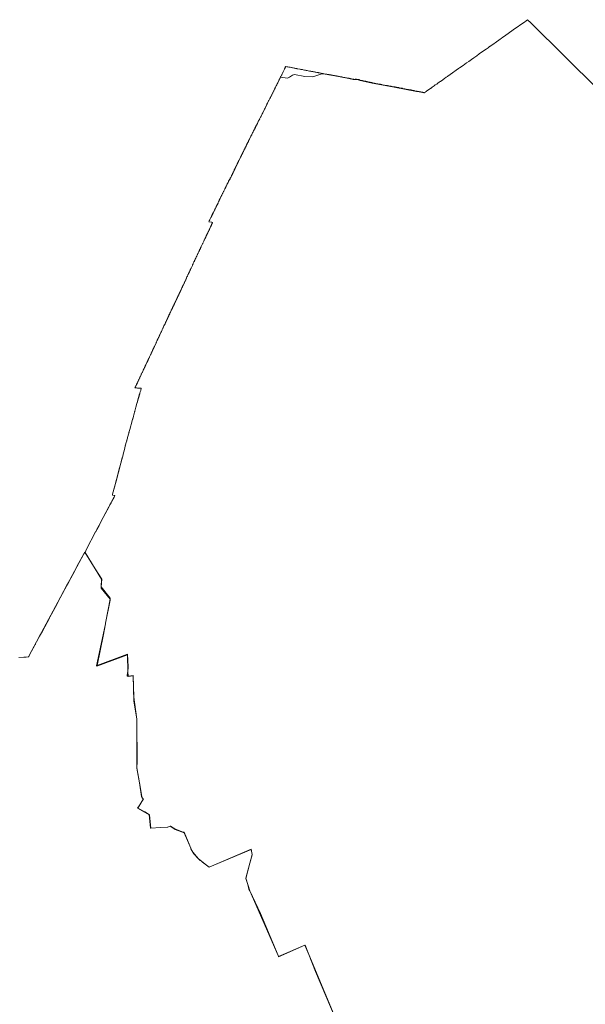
# Model space of a CAD drawing. Header units: metres. Extents: x 114241 to 171506, y 438344 to 479588.
# Tile 9 of 10: x 141515 to 152601, y 458729 to 478027. Entities that reach past the tile are written whole.
import ezdxf

# ---------------------------------------------------------------- set-up
doc = ezdxf.new("R2010")
doc.units = ezdxf.units.M
doc.header["$MEASUREMENT"] = 0
doc.layers.add('N-WA-KG-ONDERHOUDGRENS-O', color=170, linetype='Continuous', lineweight=18)

msp = doc.modelspace()

# ---------------------------------------------------------------- linework, layer by layer
at = {"layer": 'N-WA-KG-ONDERHOUDGRENS-O'}
for points in [[(147808, 458205), (147180, 459706), (147104, 459887), (146587, 459664), (146578, 459682), (146025, 460951), (145984, 461075), (145945, 461194), (146026, 461494), (146071, 461658), (146070, 461662), (146052, 461764), (145318, 461453), (145228, 461417), (145227, 461416), (145152, 461473), (145148, 461476), (145077, 461531), (145020, 461580), (144930, 461677), (144910, 461712), (144872, 461778), (144869, 461782), (144867, 461788), (144736, 462104), (144716, 462104), (144553, 462165), (144468, 462221), (144452, 462214), (144418, 462200), (144276, 462193), (144086, 462184), (144079, 462184), (144054, 462443), (143827, 462572), (143867, 462636), (143867, 462636), (143941, 462756), (143928, 462765), (143924, 462767), (143922, 462771), (143906, 462800), (143863, 463068), (143808, 463362), (143814, 463402), (143819, 463441), (143813, 464297), (143811, 464316), (143753, 464747), (143741, 465174), (143638, 465160), (143628, 465159), (143624, 465166), (143626, 465229), (143636, 465246), (143641, 465345), (143630, 465590), (143032, 465366), (143021, 465362), (143198, 466184), (143198, 466202), (143198, 466202), (143198, 466202), (143198, 466202), (143291, 466652), (143291, 466689), (143114, 466908), (143118, 467063), (142994, 467263), (142797, 467582), (142824, 467652), (143003, 467987), (143004, 467990), (143009, 467999), (143012, 468003), (143028, 468034), (143070, 468114), (143100, 468170), (143368, 468672), (143371, 468678), (143374, 468683), (143374, 468683), (143380, 468694), (143380, 468695), (143380, 468695), (143380, 468695), (143370, 468698), (143331, 468710), (143331, 468710), (143331, 468710), (143331, 468710), (143331, 468710), (143331, 468713), (143334, 468724), (143334, 468724), (143404, 468984), (143498, 469337), (143527, 469450), (143540, 469500), (143541, 469504), (143556, 469560), (143567, 469603), (143575, 469633), (143609, 469765), (143612, 469775), (143612, 469775), (143613, 469778), (143613, 469780), (143616, 469789), (143620, 469804), (143620, 469804), (143620, 469804), (143620, 469805), (143626, 469825), (143629, 469836), (143636, 469859), (143647, 469904), (143653, 469926), (143657, 469939), (143658, 469941), (143660, 469949), (143661, 469953), (143672, 469995), (143677, 470013), (143687, 470049), (143704, 470109), (143728, 470197), (143731, 470205), (143736, 470226), (143744, 470255), (143747, 470263), (143751, 470278), (143759, 470308), (143761, 470314), (143764, 470328), (143765, 470332), (143767, 470339), (143769, 470346), (143771, 470351), (143793, 470433), (143812, 470504), (143867, 470693), (143871, 470707), (143878, 470733), (143886, 470757), (143899, 470803), (143899, 470803), (143897, 470804), (143895, 470804), (143894, 470804), (143882, 470804), (143873, 470805), (143859, 470806), (143833, 470807), (143823, 470808), (143822, 470808), (143821, 470808), (143790, 470810), (143781, 470810), (143779, 470810), (143779, 470811), (143777, 470811), (143774, 470811), (143774, 470811), (143774, 470812), (143776, 470815), (143777, 470819), (143781, 470826), (143782, 470829), (143785, 470834), (143792, 470849), (143796, 470858), (143800, 470866), (143805, 470878), (143806, 470878), (143815, 470898), (143815, 470899), (143818, 470904), (143821, 470910), (143828, 470926), (143830, 470929), (143833, 470935), (143835, 470940), (143838, 470946), (143844, 470959), (143850, 470971), (143853, 470978), (143854, 470981), (143855, 470982), (143855, 470982), (143855, 470983), (143859, 470990), (143863, 470999), (143863, 471000), (143864, 471002), (143868, 471009), (143869, 471011), (143872, 471018), (143878, 471031), (143879, 471034), (143884, 471045), (143886, 471048), (143889, 471054), (143894, 471064), (143899, 471076), (143904, 471086), (143905, 471088), (143910, 471098), (143910, 471100), (143917, 471113), (143919, 471119), (143927, 471136), (143934, 471150), (143935, 471151), (143935, 471153), (143937, 471156), (143941, 471165), (143942, 471168), (143944, 471172), (143946, 471175), (143950, 471184), (143954, 471193), (143958, 471201), (143962, 471209), (143963, 471211), (143967, 471220), (143968, 471222), (143972, 471230), (143976, 471239), (143977, 471240), (143980, 471246), (143982, 471252), (144021, 471334), (144030, 471353), (144031, 471355), (144036, 471367), (144046, 471388), (144050, 471397), (144055, 471407), (144056, 471408), (144057, 471412), (144062, 471422), (144071, 471442), (144079, 471459), (144082, 471464), (144089, 471479), (144092, 471487), (144093, 471489), (144095, 471493), (144100, 471503), (144101, 471506), (144102, 471507), (144103, 471511), (144195, 471709), (144197, 471712), (144202, 471723), (144206, 471730), (144207, 471732), (144207, 471734), (144208, 471736), (144212, 471743), (144217, 471755), (144218, 471756), (144218, 471756), (144220, 471762), (144222, 471765), (144223, 471767), (144224, 471770), (144225, 471771), (144227, 471775), (144227, 471777), (144229, 471780), (144233, 471789), (144237, 471797), (144240, 471804), (144241, 471806), (144245, 471814), (144249, 471823), (144253, 471831), (144256, 471838), (144257, 471841), (144262, 471852), (144267, 471862), (144277, 471883), (144282, 471895), (144285, 471901), (144286, 471902), (144287, 471904), (144288, 471907), (144288, 471907), (144292, 471917), (144299, 471930), (144306, 471945), (144310, 471955), (144316, 471968), (144322, 471979), (144326, 471989), (144331, 472000), (144335, 472007), (144343, 472026), (144346, 472031), (144349, 472039), (144352, 472045), (144353, 472046), (144354, 472048), (144357, 472054), (144360, 472060), (144363, 472068), (144371, 472083), (144375, 472091), (144375, 472093), (144377, 472096), (144377, 472097), (144380, 472104), (144385, 472114), (144390, 472124), (144390, 472124), (144395, 472136), (144396, 472136), (144401, 472149), (144403, 472152), (144406, 472158), (144409, 472164), (144414, 472175), (144416, 472180), (144417, 472183), (144419, 472187), (144423, 472194), (144425, 472198), (144426, 472200), (144430, 472210), (144434, 472218), (144435, 472221), (144438, 472227), (144440, 472231), (144441, 472234), (144444, 472241), (144667, 472711), (144670, 472717), (144672, 472722), (144676, 472731), (144678, 472735), (144685, 472750), (144689, 472758), (144695, 472771), (144703, 472788), (144716, 472816), (144716, 472817), (144720, 472825), (144723, 472831), (144731, 472847), (144738, 472862), (144742, 472871), (144748, 472884), (144752, 472894), (144756, 472901), (144764, 472920), (144767, 472924), (144769, 472930), (144775, 472942), (144779, 472952), (144779, 472952), (144781, 472955), (144787, 472967), (144794, 472984), (144799, 472994), (144802, 473000), (144803, 473002), (144805, 473008), (144810, 473018), (144813, 473025), (144817, 473034), (144823, 473046), (144824, 473047), (144826, 473052), (144828, 473057), (144832, 473065), (144834, 473069), (144837, 473076), (144838, 473078), (144839, 473081), (144840, 473083), (144842, 473087), (144859, 473125), (144862, 473131), (144870, 473147), (144875, 473157), (144880, 473169), (144887, 473182), (144894, 473198), (144899, 473209), (144901, 473213), (144903, 473219), (144905, 473222), (144909, 473230), (144911, 473234), (144914, 473240), (144918, 473251), (144923, 473261), (144928, 473272), (144931, 473280), (144936, 473289), (144939, 473296), (144942, 473302), (144955, 473331), (144956, 473333), (144960, 473341), (144961, 473344), (144964, 473350), (144971, 473364), (144976, 473376), (144977, 473378), (144985, 473395), (144989, 473401), (144994, 473412), (144996, 473418), (144997, 473419), (145000, 473425), (145000, 473426), (145003, 473432), (145008, 473443), (145013, 473452), (145018, 473462), (145023, 473474), (145026, 473481), (145032, 473492), (145034, 473498), (145036, 473500), (145037, 473502), (145040, 473509), (145042, 473514), (145046, 473521), (145049, 473529), (145053, 473536), (145057, 473545), (145060, 473552), (145064, 473560), (145066, 473565), (145067, 473567), (145067, 473567), (145071, 473575), (145073, 473578), (145074, 473581), (145080, 473594), (145085, 473606), (145092, 473619), (145099, 473635), (145103, 473643), (145105, 473647), (145111, 473660), (145117, 473673), (145119, 473676), (145123, 473685), (145127, 473694), (145133, 473706), (145134, 473709), (145137, 473715), (145141, 473723), (145145, 473731), (145147, 473736), (145150, 473744), (145154, 473752), (145155, 473754), (145157, 473757), (145160, 473763), (145164, 473772), (145165, 473775), (145166, 473776), (145178, 473801), (145182, 473810), (145184, 473814), (145202, 473852), (145202, 473853), (145203, 473854), (145208, 473866), (145213, 473877), (145214, 473877), (145219, 473888), (145222, 473895), (145223, 473898), (145232, 473916), (145233, 473918), (145237, 473926), (145243, 473939), (145244, 473942), (145245, 473943), (145256, 473967), (145257, 473970), (145261, 473976), (145263, 473980), (145263, 473982), (145268, 473992), (145269, 473994), (145269, 473995), (145270, 473996), (145271, 473998), (145272, 474000), (145272, 474000), (145274, 474004), (145274, 474004), (145290, 474040), (145294, 474048), (145296, 474053), (145296, 474053), (145296, 474053), (145296, 474053), (145294, 474054), (145280, 474056), (145277, 474056), (145274, 474057), (145220, 474065), (145220, 474065), (145221, 474066), (145226, 474077), (145227, 474079), (145227, 474079), (145229, 474082), (145231, 474087), (145232, 474088), (145235, 474095), (145236, 474098), (145240, 474104), (145242, 474110), (145248, 474122), (145254, 474134), (145261, 474147), (145265, 474155), (145265, 474156), (145265, 474156), (145268, 474163), (145274, 474174), (145275, 474177), (145276, 474179), (145278, 474181), (145279, 474184), (145282, 474191), (145291, 474208), (145297, 474221), (145302, 474231), (145304, 474235), (145310, 474248), (145314, 474256), (145320, 474267), (145332, 474291), (145337, 474302), (145341, 474311), (145349, 474327), (145353, 474335), (145355, 474340), (145355, 474340), (145356, 474341), (145363, 474356), (145367, 474364), (145370, 474370), (145375, 474380), (145379, 474388), (145381, 474392), (145385, 474401), (145391, 474411), (145396, 474422), (145399, 474428), (145401, 474433), (145406, 474444), (145406, 474444), (145406, 474444), (145406, 474445), (145414, 474460), (145414, 474460), (145414, 474460), (145419, 474472), (145422, 474478), (145423, 474480), (145424, 474483), (145427, 474490), (145435, 474508), (145439, 474516), (145444, 474525), (145450, 474536), (145455, 474546), (145460, 474555), (145460, 474556), (145463, 474561), (145466, 474566), (145472, 474579), (145475, 474586), (145482, 474599), (145482, 474601), (145483, 474603), (145489, 474614), (145492, 474621), (145492, 474621), (145492, 474621), (145496, 474629), (145496, 474629), (145496, 474629), (145520, 474678), (145520, 474678), (145520, 474678), (145520, 474678), (145528, 474693), (145534, 474706), (145534, 474706), (145534, 474706), (145536, 474711), (145540, 474718), (145555, 474749), (145559, 474757), (145563, 474765), (145571, 474782), (145573, 474786), (145579, 474798), (145581, 474802), (145583, 474806), (145584, 474807), (145593, 474825), (145593, 474825), (145593, 474825), (145594, 474828), (145599, 474838), (145605, 474850), (145610, 474861), (145613, 474868), (145616, 474873), (145616, 474873), (145616, 474873), (145616, 474873), (145617, 474874), (145619, 474879), (145625, 474889), (145625, 474889), (145625, 474889), (145630, 474897), (145633, 474901), (145638, 474910), (145640, 474914), (145642, 474918), (145646, 474926), (145650, 474933), (145654, 474941), (145659, 474951), (145661, 474955), (145666, 474964), (145669, 474971), (145672, 474978), (145677, 474987), (145681, 474995), (145683, 475000), (145686, 475007), (145689, 475012), (145693, 475021), (145696, 475026), (145699, 475034), (145701, 475037), (145702, 475040), (145705, 475046), (145709, 475055), (145715, 475067), (145719, 475077), (145720, 475079), (145721, 475082), (145725, 475090), (145727, 475093), (145730, 475100), (145734, 475109), (145734, 475109), (145734, 475109), (145738, 475117), (145741, 475124), (145742, 475126), (145864, 475373), (145865, 475375), (145865, 475375), (145865, 475375), (145867, 475380), (145869, 475383), (145887, 475420), (145887, 475420), (145887, 475420), (145891, 475429), (145893, 475432), (145893, 475432), (145893, 475433), (145894, 475434), (145895, 475436), (145896, 475439), (145899, 475445), (145905, 475455), (145906, 475458), (145909, 475463), (145910, 475465), (145911, 475468), (145915, 475475), (145920, 475486), (145925, 475496), (145927, 475500), (145929, 475504), (145932, 475510), (145935, 475516), (145937, 475520), (145942, 475530), (145944, 475535), (145948, 475542), (145951, 475549), (145954, 475555), (145956, 475559), (145958, 475562), (145959, 475565), (145963, 475573), (145967, 475581), (145970, 475589), (145972, 475593), (145973, 475594), (145979, 475606), (145981, 475610), (145985, 475617), (145986, 475620), (145990, 475627), (145994, 475635), (145997, 475641), (145999, 475646), (146002, 475651), (146007, 475662), (146012, 475673), (146015, 475679), (146043, 475736), (146103, 475854), (146106, 475858), (146107, 475860), (146108, 475863), (146111, 475869), (146113, 475874), (146116, 475880), (146117, 475881), (146118, 475882), (146118, 475884), (146119, 475884), (146121, 475889), (146121, 475890), (146123, 475893), (146123, 475893), (146124, 475895), (146126, 475899), (146126, 475900), (146130, 475908), (146131, 475910), (146139, 475926), (146139, 475926), (146173, 475992), (146185, 476017), (146185, 476017), (146185, 476017), (146197, 476042), (146198, 476043), (146204, 476054), (146215, 476075), (146229, 476101), (146229, 476101), (146236, 476114), (146238, 476118), (146241, 476123), (146323, 476291), (146341, 476328), (146342, 476330), (146344, 476334), (146371, 476388), (146379, 476405), (146384, 476416), (146393, 476432), (146394, 476433), (146394, 476434), (146394, 476434), (146399, 476442), (146400, 476444), (146400, 476444), (146411, 476467), (146411, 476467), (146412, 476469), (146414, 476471), (146418, 476481), (146423, 476491), (146424, 476492), (146424, 476492), (146475, 476593), (146477, 476596), (146483, 476609), (146490, 476623), (146496, 476634), (146501, 476644), (146503, 476649), (146504, 476649), (146505, 476652), (146505, 476652), (146505, 476652), (146505, 476652), (146535, 476716), (146624, 476893), (146624, 476893), (146624, 476893), (146624, 476894), (146624, 476894), (146628, 476902), (146628, 476902), (146628, 476902), (146629, 476904), (146633, 476911), (146635, 476916), (146646, 476937), (146652, 476949), (146660, 476966), (146665, 476976), (146673, 476991), (146675, 476997), (146677, 477000), (146677, 477000), (146679, 477005), (146685, 477018), (146692, 477032), (146698, 477046), (146702, 477056), (146705, 477060), (146706, 477063), (146709, 477069), (146711, 477074), (146711, 477074), (146713, 477078), (146714, 477079), (146717, 477085), (146719, 477092), (146728, 477110), (146749, 477105), (146750, 477105), (146753, 477105), (146771, 477101), (146787, 477098), (146814, 477093), (146833, 477089), (146844, 477087), (146859, 477084), (146873, 477081), (146896, 477077), (146907, 477075), (146923, 477072), (146935, 477069), (146943, 477068), (146948, 477067), (146956, 477066), (147003, 477058), (147012, 477056), (147028, 477053), (147036, 477051), (147056, 477048), (147074, 477044), (147094, 477040), (147115, 477036), (147131, 477033), (147149, 477030), (147172, 477026), (147196, 477021), (147218, 477017), (147235, 477013), (147249, 477010), (147259, 477009), (147273, 477006), (147285, 477004), (147294, 477002), (147304, 477000), (147321, 476997), (147338, 476994), (147352, 476991), (147362, 476989), (147369, 476988), (147377, 476986), (147390, 476984), (147411, 476980), (147416, 476979), (147424, 476977), (147443, 476974), (147458, 476971), (147459, 476971), (147462, 476970), (147463, 476970), (147474, 476968), (147485, 476966), (147504, 476962), (147525, 476958), (147532, 476957), (147545, 476954), (147558, 476952), (147560, 476952), (147561, 476951), (147566, 476951), (147570, 476950), (147572, 476950), (147579, 476949), (147586, 476948), (147934, 476882), (147958, 476883), (147968, 476878), (147974, 476875), (147981, 476873), (147994, 476871), (148000, 476870), (148008, 476868), (148017, 476867), (148029, 476864), (148041, 476862), (148053, 476860), (148063, 476858), (148077, 476857), (148086, 476855), (148090, 476856), (148092, 476857), (148162, 476853), (148171, 476848), (148176, 476846), (148185, 476840), (148425, 476789), (149205, 476641), (149207, 476641), (149207, 476641), (149210, 476640), (149218, 476639), (149296, 476624), (149302, 476623), (149305, 476623), (149394, 476606), (149394, 476606), (149394, 476606), (149396, 476605), (149403, 476604), (149408, 476603), (149418, 476600), (149423, 476599), (149425, 476599), (149426, 476599), (149430, 476598), (149434, 476597), (149438, 476596), (149442, 476595), (149444, 476595), (149446, 476595), (149447, 476594), (149452, 476598), (149467, 476608), (149470, 476611), (149484, 476621), (149486, 476623), (149490, 476625), (149490, 476626), (149570, 476682), (149572, 476684), (149572, 476684), (149573, 476685), (149577, 476687), (149586, 476694), (149597, 476701), (149618, 476716), (149638, 476730), (149653, 476741), (149661, 476747), (149689, 476766), (149708, 476780), (149712, 476783), (149739, 476802), (149758, 476815), (149759, 476816), (149761, 476817), (149806, 476849), (149818, 476857), (149838, 476872), (149875, 476898), (149876, 476899), (149897, 476913), (149901, 476916), (149904, 476918), (149949, 476950), (150116, 477068), (150137, 477083), (150205, 477131), (150271, 477178), (150316, 477210), (150369, 477247), (150413, 477278), (150473, 477321), (150522, 477356), (150607, 477416), (150656, 477451), (150695, 477478), (150724, 477499), (150730, 477503), (150814, 477562), (150831, 477574), (150929, 477644), (150953, 477661), (150984, 477683), (151000, 477694), (151040, 477722), (151087, 477756), (151189, 477828), (151414, 477987), (151432, 478000), (151451, 478013), (151470, 478027), (151535, 477962), (153517, 476000)], [(147474, 476968), (147485, 476966), (147504, 476962), (147525, 476958), (147532, 476957), (147545, 476954), (147558, 476952), (147560, 476952), (147561, 476951), (147566, 476951), (147570, 476950), (147572, 476950), (147579, 476949), (147586, 476948), (147586, 476948), (147593, 476947), (147596, 476946), (147612, 476943), (147620, 476942), (147647, 476938), (147674, 476933), (147688, 476931), (147700, 476929), (147712, 476927), (147722, 476925), (147738, 476922), (147755, 476918), (147775, 476913), (147786, 476911), (147797, 476909), (147812, 476906), (147826, 476904), (147837, 476902), (147844, 476900), (147868, 476896), (147886, 476893), (147901, 476890), (147923, 476885), (147934, 476882), (147943, 476882), (147949, 476883), (147958, 476883), (147968, 476878), (147974, 476875), (147981, 476873), (147994, 476871), (148000, 476870), (148008, 476868), (148017, 476867), (148029, 476864), (148041, 476862), (148053, 476860), (148063, 476858), (148077, 476857), (148086, 476855), (148090, 476856), (148092, 476857), (148094, 476858), (148101, 476860), (148119, 476858), (148139, 476856), (148155, 476854), (148162, 476853), (148171, 476848), (148176, 476846), (148180, 476843), (148185, 476840), (148186, 476841), (148202, 476838), (148222, 476834), (148236, 476832), (148245, 476830), (148256, 476827), (148271, 476824), (148280, 476821), (148287, 476821), (148299, 476820), (148312, 476817), (148323, 476815), (148339, 476812), (148343, 476809), (148348, 476807), (148362, 476804), (148376, 476801), (148384, 476800), (148398, 476797), (148407, 476794), (148408, 476794), (148415, 476792), (148425, 476789), (148438, 476786), (148451, 476784), (148468, 476781), (148495, 476776), (148515, 476772), (148536, 476769), (148549, 476766), (148569, 476763), (148585, 476760), (148615, 476755), (148629, 476752), (148668, 476746), (148704, 476739), (148722, 476736), (148745, 476732), (148752, 476731), (148777, 476726), (148798, 476722), (148840, 476714), (148848, 476713), (148876, 476708), (148897, 476704), (148917, 476700), (148934, 476696), (148937, 476696), (148949, 476694), (148960, 476691), (148984, 476686), (148993, 476685), (149000, 476683), (149008, 476682), (149020, 476679), (149044, 476674), (149054, 476672), (149066, 476670), (149089, 476666), (149116, 476661), (149133, 476657), (149151, 476654), (149167, 476651), (149168, 476651), (149180, 476649), (149189, 476647), (149193, 476646), (149202, 476643), (149205, 476641), (149207, 476641), (149207, 476641), (149210, 476640), (149218, 476639), (149219, 476639), (149228, 476638), (149238, 476637), (149246, 476637), (149262, 476633), (149280, 476628), (149294, 476625), (149296, 476624), (149302, 476623), (149305, 476623), (149308, 476623), (149315, 476622), (149325, 476622), (149332, 476620), (149342, 476618), (149358, 476614), (149370, 476611), (149377, 476610), (149380, 476609), (149394, 476606), (149394, 476606), (149295, 476618), (148853, 476707), (148424, 476783), (148187, 476834), (148152, 476849), (148054, 476854), (147954, 476878), (147463, 476964), (147436, 476963), (147260, 476909), (147101, 476912), (146901, 476950), (146860, 476940), (146806, 476897), (146765, 476883), (146628, 476902), (146629, 476904), (146633, 476911), (146635, 476916), (146646, 476937), (146652, 476949), (146660, 476966), (146665, 476976), (146673, 476991), (146675, 476997), (146677, 477000), (146677, 477000), (146679, 477005), (146685, 477018), (146692, 477032), (146698, 477046), (146702, 477056), (146705, 477060), (146706, 477063), (146709, 477069), (146711, 477074), (146711, 477074), (146713, 477078), (146714, 477079), (146717, 477085), (146719, 477092), (146720, 477094), (146723, 477101), (146728, 477110), (146749, 477105), (146750, 477105), (146753, 477105), (146771, 477101), (146787, 477098), (146814, 477093), (146833, 477089), (146844, 477087), (146859, 477084), (146873, 477081), (146896, 477077), (146907, 477075), (146923, 477072), (146935, 477069), (146943, 477068), (146948, 477067), (146956, 477066), (147003, 477058), (147012, 477056), (147028, 477053), (147036, 477051), (147056, 477048), (147074, 477044), (147094, 477040), (147115, 477036), (147131, 477033), (147149, 477030), (147172, 477026), (147196, 477021), (147218, 477017), (147235, 477013), (147249, 477010), (147259, 477009), (147273, 477006), (147285, 477004), (147294, 477002), (147304, 477000), (147321, 476997), (147338, 476994), (147352, 476991), (147362, 476989), (147369, 476988), (147377, 476986), (147390, 476984), (147411, 476980), (147416, 476979), (147424, 476977), (147443, 476974), (147458, 476971), (147459, 476971), (147462, 476970), (147463, 476970), (147474, 476968)], [(146505, 476652), (146505, 476652), (146505, 476652), (146505, 476652), (146512, 476666), (146520, 476685), (146525, 476695), (146531, 476706), (146535, 476716), (146544, 476733), (146553, 476751), (146561, 476767), (146573, 476792), (146581, 476807), (146589, 476823), (146596, 476837), (146597, 476841), (146601, 476848), (146603, 476852), (146610, 476865), (146616, 476878), (146623, 476892), (146624, 476893), (146624, 476893), (146561, 476765), (146536, 476717), (146505, 476652)], [(146424, 476492), (146424, 476492), (146424, 476492), (146428, 476500), (146430, 476504), (146435, 476516), (146439, 476522), (146441, 476526), (146447, 476538), (146452, 476548), (146456, 476556), (146464, 476572), (146472, 476586), (146475, 476593), (146477, 476596), (146483, 476609), (146490, 476623), (146496, 476634), (146501, 476644), (146503, 476649), (146485, 476609), (146424, 476492)], [(146241, 476123), (146238, 476119), (146240, 476121), (146242, 476126), (146243, 476128), (146248, 476139), (146249, 476141), (146254, 476153), (146262, 476168), (146268, 476180), (146278, 476200), (146288, 476220), (146294, 476233), (146300, 476246), (146307, 476259), (146314, 476274), (146323, 476291), (146326, 476298), (146334, 476314), (146334, 476315), (146341, 476328), (146342, 476330), (146344, 476334), (146351, 476349), (146361, 476369), (146371, 476388), (146379, 476405), (146384, 476416), (146391, 476428), (146393, 476432), (146394, 476433), (146394, 476434), (146331, 476307), (146302, 476245), (146272, 476188), (146241, 476123)], [(146405, 476453), (146400, 476444), (146404, 476453), (146411, 476467), (146405, 476453)], [(146185, 476017), (146185, 476017), (146185, 476017), (146190, 476027), (146195, 476036), (146197, 476042), (146198, 476043), (146204, 476054), (146207, 476061), (146213, 476071), (146213, 476072), (146216, 476078), (146220, 476084), (146219, 476082), (146215, 476075), (146185, 476017)], [(146123, 475893), (146123, 475893), (146123, 475893), (146123, 475894), (146124, 475895), (146126, 475899), (146126, 475900), (146130, 475908), (146131, 475910), (146133, 475915), (146136, 475921), (146139, 475926), (146135, 475914), (146123, 475893)], [(145943, 475529), (145909, 475463), (145910, 475465), (145911, 475468), (145915, 475475), (145920, 475486), (145925, 475496), (145927, 475500), (145929, 475504), (145932, 475510), (145935, 475516), (145937, 475520), (145942, 475530), (145944, 475535), (145948, 475542), (145951, 475549), (145954, 475555), (145956, 475559), (145958, 475562), (145959, 475565), (145963, 475573), (145967, 475581), (145970, 475589), (145972, 475593), (145973, 475594), (145974, 475596), (145975, 475598), (145978, 475605), (145979, 475606), (145981, 475610), (145985, 475617), (145986, 475620), (145990, 475627), (145994, 475635), (145997, 475641), (145999, 475646), (146002, 475651), (146007, 475662), (146012, 475673), (146015, 475679), (146018, 475686), (146024, 475698), (146029, 475708), (146036, 475723), (146043, 475736), (146048, 475747), (146058, 475765), (146062, 475773), (146067, 475784), (146073, 475796), (146080, 475809), (146085, 475818), (146085, 475819), (146086, 475821), (146088, 475825), (146089, 475828), (146091, 475831), (146099, 475846), (146103, 475854), (146106, 475858), (146027, 475703), (145943, 475529)], [(146114, 475875), (146116, 475880), (146111, 475869), (146113, 475874), (146114, 475875)], [(145742, 475124), (145738, 475117), (145741, 475124), (145742, 475126), (145743, 475127), (145745, 475133), (145747, 475136), (145751, 475144), (145758, 475159), (145765, 475173), (145773, 475189), (145778, 475200), (145813, 475271), (145815, 475276), (145818, 475281), (145824, 475293), (145831, 475307), (145838, 475322), (145845, 475335), (145846, 475338), (145851, 475347), (145853, 475351), (145855, 475355), (145856, 475357), (145860, 475367), (145864, 475374), (145864, 475373), (145742, 475124)], [(145869, 475379), (145865, 475375), (145867, 475380), (145869, 475383), (145871, 475388), (145874, 475394), (145876, 475398), (145882, 475410), (145887, 475420), (145869, 475379)], [(145893, 475432), (145893, 475432), (145893, 475432), (145893, 475433), (145893, 475433), (145894, 475434), (145893, 475432)], [(145631, 474896), (145625, 474889), (145630, 474897), (145633, 474901), (145638, 474910), (145640, 474914), (145642, 474918), (145646, 474926), (145650, 474933), (145654, 474941), (145659, 474951), (145661, 474955), (145666, 474964), (145669, 474971), (145672, 474978), (145677, 474987), (145681, 474995), (145683, 475000), (145685, 475005), (145686, 475007), (145689, 475012), (145693, 475021), (145696, 475026), (145699, 475034), (145701, 475037), (145702, 475040), (145705, 475046), (145709, 475055), (145715, 475067), (145719, 475077), (145720, 475079), (145721, 475082), (145725, 475090), (145727, 475093), (145730, 475100), (145734, 475109), (145734, 475109), (145734, 475109), (145732, 475100), (145697, 475026), (145673, 474978), (145663, 474960), (145651, 474933), (145631, 474896)], [(145538, 474711), (145534, 474706), (145536, 474711), (145540, 474718), (145543, 474725), (145552, 474743), (145555, 474749), (145559, 474757), (145563, 474765), (145571, 474782), (145573, 474786), (145577, 474794), (145579, 474798), (145581, 474802), (145583, 474806), (145584, 474807), (145583, 474806), (145538, 474711)], [(145616, 474873), (145616, 474873), (145614, 474866), (145601, 474838), (145593, 474825), (145594, 474828), (145599, 474838), (145605, 474850), (145610, 474861), (145613, 474868), (145616, 474873), (145616, 474873)], [(145616, 474873), (145616, 474873), (145617, 474874), (145616, 474873), (145616, 474873)], [(145460, 474555), (145460, 474556), (145414, 474460), (145419, 474472), (145422, 474478), (145423, 474480), (145424, 474483), (145427, 474490), (145427, 474490), (145429, 474496), (145431, 474500), (145432, 474502), (145435, 474508), (145439, 474516), (145444, 474525), (145450, 474536), (145455, 474546), (145460, 474555)], [(145492, 474621), (145482, 474601), (145483, 474603), (145489, 474614), (145492, 474621), (145492, 474621), (145492, 474621), (145492, 474621)], [(145515, 474665), (145496, 474629), (145503, 474643), (145505, 474648), (145510, 474658), (145510, 474658), (145513, 474663), (145514, 474666), (145520, 474678), (145515, 474665)], [(145387, 474400), (145356, 474341), (145363, 474356), (145367, 474364), (145370, 474370), (145375, 474380), (145379, 474388), (145381, 474392), (145385, 474401), (145391, 474411), (145396, 474422), (145399, 474428), (145401, 474433), (145406, 474444), (145403, 474433), (145387, 474400)], [(145265, 474156), (145265, 474155), (145265, 474156), (145265, 474156), (145267, 474160), (145268, 474163), (145274, 474174), (145275, 474177), (145276, 474179), (145278, 474181), (145279, 474184), (145282, 474191), (145284, 474195), (145289, 474204), (145291, 474208), (145297, 474221), (145302, 474231), (145304, 474235), (145306, 474240), (145309, 474246), (145310, 474248), (145314, 474256), (145320, 474267), (145332, 474291), (145337, 474302), (145341, 474311), (145349, 474327), (145353, 474335), (145355, 474340), (145351, 474326), (145320, 474267), (145291, 474205), (145265, 474156)], [(145220, 474065), (145274, 474057), (145277, 474056), (145274, 474057), (145220, 474065), (145220, 474065), (145221, 474066), (145220, 474065)], [(145256, 473967), (145257, 473970), (145244, 473942), (145245, 473943), (145248, 473949), (145254, 473963), (145256, 473967)], [(145268, 473992), (145269, 473994), (145263, 473980), (145263, 473982), (145266, 473987), (145268, 473992)], [(145271, 473998), (145270, 473996), (145271, 473998), (145272, 474000), (145272, 474000), (145271, 473998)], [(145289, 474038), (145290, 474040), (145274, 474004), (145274, 474006), (145277, 474011), (145280, 474018), (145282, 474023), (145286, 474031), (145289, 474038)], [(145296, 474053), (145296, 474053), (145296, 474053), (145296, 474053), (145296, 474053)], [(145177, 473799), (145178, 473801), (145166, 473776), (145168, 473780), (145172, 473789), (145177, 473799)], [(145202, 473852), (145202, 473853), (145184, 473814), (145186, 473819), (145189, 473825), (145193, 473834), (145195, 473837), (145197, 473841), (145202, 473852)], [(145219, 473888), (145222, 473895), (145213, 473877), (145214, 473877), (145214, 473878), (145219, 473888)], [(145222, 473895), (145223, 473898), (145230, 473912), (145232, 473916), (145233, 473918), (145222, 473895)], [(145156, 473756), (145157, 473757), (145155, 473754), (145156, 473756)], [(144980, 473384), (144985, 473394), (144977, 473378), (144980, 473384)], [(144998, 473422), (144999, 473425), (144997, 473419), (144998, 473422)], [(144952, 473324), (144955, 473330), (144942, 473304), (144943, 473305), (144948, 473315), (144952, 473324)], [(144856, 473118), (144859, 473123), (144842, 473088), (144843, 473090), (144848, 473102), (144853, 473111), (144856, 473118)], [(144714, 472811), (144715, 472814), (144705, 472792), (144709, 472801), (144714, 472811)], [(144662, 472701), (144666, 472709), (144456, 472265), (144460, 472274), (144465, 472283), (144466, 472287), (144470, 472296), (144475, 472306), (144479, 472315), (144484, 472326), (144487, 472331), (144491, 472340), (144494, 472347), (144499, 472357), (144501, 472362), (144504, 472368), (144504, 472368), (144508, 472375), (144512, 472385), (144515, 472391), (144517, 472396), (144521, 472404), (144524, 472409), (144524, 472409), (144524, 472410), (144533, 472428), (144537, 472437), (144541, 472445), (144545, 472453), (144547, 472458), (144550, 472466), (144551, 472468), (144553, 472471), (144556, 472478), (144557, 472480), (144560, 472487), (144563, 472492), (144565, 472497), (144566, 472500), (144567, 472502), (144568, 472503), (144569, 472505), (144571, 472509), (144573, 472513), (144574, 472516), (144576, 472519), (144576, 472521), (144577, 472523), (144578, 472523), (144583, 472536), (144589, 472548), (144595, 472560), (144600, 472571), (144602, 472575), (144606, 472582), (144608, 472588), (144610, 472592), (144612, 472595), (144615, 472602), (144619, 472611), (144624, 472621), (144631, 472636), (144636, 472647), (144641, 472656), (144647, 472671), (144653, 472683), (144657, 472692), (144662, 472701)], [(144674, 472726), (144675, 472730), (144672, 472723), (144674, 472726)], [(144452, 472256), (144455, 472263), (144445, 472242), (144447, 472246), (144452, 472256)], [(144195, 471707), (144195, 471708), (144103, 471511), (144107, 471519), (144109, 471523), (144112, 471531), (144117, 471541), (144120, 471547), (144124, 471556), (144125, 471559), (144130, 471568), (144132, 471574), (144137, 471584), (144139, 471588), (144147, 471605), (144155, 471624), (144161, 471637), (144167, 471648), (144176, 471668), (144188, 471693), (144191, 471701), (144195, 471707)], [(144098, 471500), (144099, 471502), (144095, 471494), (144096, 471495), (144098, 471500)], [(144017, 471327), (144021, 471334), (143983, 471253), (143986, 471260), (143993, 471276), (143999, 471288), (144000, 471290), (144002, 471294), (144007, 471305), (144009, 471308), (144011, 471313), (144013, 471319), (144014, 471319), (144017, 471327)], [(144026, 471346), (144030, 471353), (144021, 471335), (144026, 471344), (144026, 471346)], [(144045, 471386), (144046, 471387), (144037, 471369), (144038, 471371), (144040, 471375), (144045, 471386)], [(143917, 471114), (143918, 471116), (143917, 471114), (143917, 471114)], [(143940, 471164), (143941, 471164), (143938, 471158), (143940, 471164)], [(143945, 471173), (143946, 471175), (143944, 471172), (143945, 471173)], [(143965, 471215), (143967, 471219), (143963, 471212), (143965, 471215)], [(143813, 470893), (143815, 470898), (143806, 470878), (143806, 470879), (143807, 470882), (143811, 470890), (143813, 470893)], [(143883, 471043), (143884, 471045), (143879, 471034), (143882, 471041), (143883, 471043)], [(143774, 470811), (143774, 470811), (143779, 470811), (143777, 470811), (143774, 470811), (143774, 470811)], [(143779, 470822), (143781, 470826), (143778, 470819), (143779, 470822)], [(143833, 470807), (143873, 470805), (143895, 470804), (143894, 470804), (143885, 470804), (143882, 470804), (143873, 470805), (143859, 470806), (143855, 470806), (143844, 470807), (143833, 470807), (143823, 470808), (143822, 470808), (143821, 470808), (143803, 470809), (143802, 470809), (143790, 470810), (143781, 470810), (143790, 470810), (143823, 470808), (143833, 470807)], [(143857, 470662), (143866, 470691), (143816, 470520), (143839, 470599), (143857, 470662)], [(143651, 469917), (143653, 469926), (143647, 469904), (143651, 469917)], [(143666, 469971), (143672, 469994), (143661, 469953), (143665, 469972), (143666, 469971)], [(143609, 469765), (143575, 469633), (143585, 469672), (143602, 469739), (143603, 469744), (143607, 469758), (143608, 469760), (143612, 469775), (143609, 469765)], [(143616, 469788), (143612, 469775), (143613, 469778), (143613, 469780), (143616, 469789), (143620, 469804), (143616, 469788)], [(143544, 469514), (143556, 469559), (143541, 469504), (143544, 469514)], [(143404, 468984), (143334, 468724), (143334, 468724), (143342, 468753), (143347, 468776), (143353, 468796), (143361, 468825), (143377, 468886), (143405, 468993), (143424, 469061), (143453, 469172), (143467, 469222), (143477, 469261), (143496, 469332), (143404, 468984)], [(143524, 469437), (143526, 469447), (143504, 469361), (143524, 469437)], [(143350, 468638), (143368, 468671), (143108, 468186), (143190, 468341), (143259, 468470), (143263, 468477), (143263, 468478), (143284, 468517), (143305, 468555), (143311, 468567), (143322, 468588), (143329, 468600), (143333, 468608), (143350, 468638)], [(143331, 468710), (143331, 468710), (143370, 468698), (143331, 468710), (143331, 468710), (143331, 468710), (143331, 468710), (143331, 468710), (143331, 468710), (143331, 468710)], [(143379, 468692), (143380, 468694), (143375, 468684), (143379, 468692)], [(141498, 465525), (141593, 465530), (141594, 465530), (141600, 465530), (141642, 465535), (141688, 465539), (141692, 465545), (141709, 465578), (141820, 465784), (141822, 465789), (141825, 465793), (141852, 465844), (141906, 465944), (141959, 466043), (142097, 466300), (142097, 466301), (142107, 466319), (142209, 466509), (142315, 466707), (142435, 466930), (142469, 466993), (142556, 467155), (142670, 467369), (142771, 467555), (142776, 467563), (142780, 467571), (142786, 467583), (142789, 467589), (142790, 467590), (142994, 467263), (143123, 467058), (143114, 466908), (143113, 466886), (143290, 466671), (143198, 466202), (143198, 466202), (143198, 466184), (143151, 465946), (143032, 465366), (143030, 465357), (143625, 465581), (143636, 465246), (143638, 465160), (143639, 465154), (143739, 465168), (143750, 464679), (143811, 464316), (143813, 464299), (143813, 464297), (143814, 463402), (143811, 463360), (143863, 463068), (143903, 462799), (143922, 462771), (143928, 462765), (143935, 462757), (143930, 462737), (143867, 462636), (143867, 462636), (143829, 462575), (143969, 462504), (144060, 462443), (144086, 462184), (144086, 462180), (144276, 462193), (144414, 462203), (144452, 462214), (144467, 462219), (144562, 462157), (144737, 462090), (144867, 461788), (144872, 461778), (144889, 461742), (144910, 461712), (145020, 461580), (145053, 461547), (145077, 461531), (145100, 461514), (145148, 461476), (145149, 461475), (145152, 461473), (145228, 461417), (145230, 461415), (145318, 461453), (146054, 461771), (146070, 461662), (146026, 461494), (145949, 461198), (145984, 461075), (146008, 460988), (146025, 460951), (146236, 460506), (146578, 459682), (146587, 459662), (147104, 459887), (147107, 459888), (147180, 459706), (147313, 459374), (147808, 458205)], [(142670, 467369), (142771, 467555), (141709, 465578), (141820, 465784), (141822, 465789), (141825, 465793), (141852, 465844), (141906, 465944), (141959, 466043), (142097, 466300), (142097, 466301), (142107, 466319), (142209, 466509), (142315, 466707), (142435, 466930), (142469, 466993), (142556, 467155), (142670, 467369)]]:
    msp.add_lwpolyline(points, dxfattribs=at)

doc.saveas('drawing.dxf')
